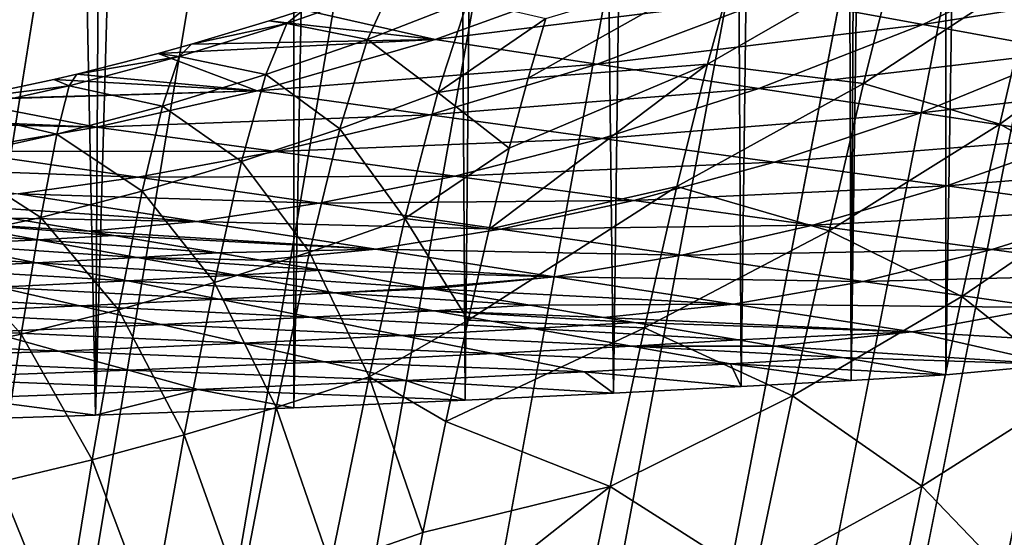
# Model space of a CAD drawing. Header units: metres. Extents: x -23 to 23, y -199 to 23.
# Tile 74 of 112: x 6.63 to 13.19, y -24.19 to -20.73. Entities that reach past the tile are written whole.
import ezdxf

# ---------------------------------------------------------------- set-up
doc = ezdxf.new("R2010")
doc.units = ezdxf.units.M
doc.layers.add('solid_509541_180_SW0001', color=7, linetype='CONTINUOUS')

msp = doc.modelspace()

# ---------------------------------------------------------------- linework, layer by layer
at = {"layer": 'solid_509541_180_SW0001'}
for points in [[(6.185951, 23.403366), (7.135674, -23.372118), (5.609097, -23.420244)], [(7.414093, 23.362188), (7.135674, -23.372118), (6.185951, 23.403366)], [(8.44529, 23.322346), (7.135674, -23.372118), (7.414093, 23.362188)], [(8.44529, 23.322346), (8.457291, -23.321888), (7.135674, -23.372118)], [(9.312741, 23.285231), (8.457291, -23.321888), (8.44529, 23.322346)], [(9.312741, 23.285231), (9.600192, -23.272251), (8.457291, -23.321888)], [(10.043469, 23.25148), (9.600192, -23.272251), (9.312741, 23.285231)], [(10.043469, 23.25148), (10.587833, -23.22488), (9.600192, -23.272251)], [(11.183565, 23.194319), (10.587833, -23.22488), (10.043469, 23.25148)], [(11.183565, 23.194319), (11.440102, -23.180693), (10.587833, -23.22488)], [(12.013105, 23.149172), (11.440102, -23.180693), (11.183565, 23.194319)], [(12.013105, 23.149172), (12.174525, -23.139997), (11.440102, -23.180693)], [(12.409691, 23.126352), (12.174525, -23.139997), (12.013105, 23.149172)], [(12.409691, 23.126352), (12.80594, 23.102457), (12.174525, -23.139997)], [(12.80594, 23.102457), (12.805935, -23.102457), (12.174525, -23.139997)], [(13.54204, 23.032576), (12.805935, -23.102457), (12.80594, 23.102457)], [(13.54204, 23.032576), (13.541714, -23.032616), (12.805935, -23.102457)], [(19.316486, -4.761213, 243), (18.993776, -5.918785, 243), (-20.209421, -189, 243)], [(19.316486, -4.761213, 243), (-20.209421, -189, 243), (20.209421, -189, 243)], [(18.993776, -5.918785, 243), (18.601791, -7.054702, 243), (-20.209421, -189, 243)], [(18.601791, -7.054702, 243), (18.141941, -8.164902, 243), (-20.209421, -189, 243)], [(18.141941, -8.164902, 243), (17.615858, -9.2454, 243), (-20.209421, -189, 243)], [(17.615858, -9.2454, 243), (17.025412, -10.292294, 243), (-20.209421, -189, 243)], [(17.025412, -10.292294, 243), (16.372877, -11.301532, 243), (-20.209421, -189, 243)], [(16.372877, -11.301532, 243), (15.660671, -12.269428, 243), (-20.209421, -189, 243)], [(15.660671, -12.269428, 243), (14.891361, -13.19253, 243), (-20.209421, -189, 243)], [(14.891361, -13.19253, 243), (14.067702, -14.067531, 243), (-20.209421, -189, 243)], [(14.067702, -14.067531, 243), (13.192632, -14.891286, 243), (-20.209421, -189, 243)], [(13.192632, -14.891286, 243), (12.269317, -15.660772, 243), (-20.209421, -189, 243)], [(12.269317, -15.660772, 243), (11.301332, -16.373013, 243), (-20.209421, -189, 243)], [(11.301332, -16.373013, 243), (10.292202, -17.025454, 243), (-20.209421, -189, 243)], [(10.292202, -17.025454, 243), (9.245549, -17.61577, 243), (-20.209421, -189, 243)], [(9.245549, -17.61577, 243), (8.165118, -18.141846, 243), (-20.209421, -189, 243)], [(8.165118, -18.141846, 243), (7.054771, -18.601778, 243), (-20.209421, -189, 243)], [(7.054771, -18.601778, 243), (5.918605, -18.993841, 243), (-20.209421, -189, 243)], [(11.663239, -20.582565, 144.381027), (12.651267, -20.763714, 120.313515), (13.767625, -20.231113, 120.313515)], [(13.767625, -20.231113, 120.313515), (12.651267, -20.763714, 120.313515), (14.649197, -20.446936, 96.246002)], [(10.019606, -21.12125, 202.071182), (11.404193, -20.344513, 202.646973), (11.215045, -21.028826, 204.808456)], [(10.019606, -21.12125, 202.071182), (10.138678, -20.723055, 200.521179), (11.404193, -20.344513, 202.646973)], [(11.215045, -21.028826, 204.808456), (12.468413, -20.305088, 205.903656), (12.254995, -21.15826, 207.983963)], [(11.215045, -21.028826, 204.808456), (11.404193, -20.344513, 202.646973), (12.468413, -20.305088, 205.903656)], [(12.254995, -21.15826, 207.983963), (12.468413, -20.305088, 205.903656), (13.402201, -20.404375, 209.14827)], [(8.522163, -20.666752, 191.250565), (9.400606, -20.86521, 168.448547), (10.675209, -20.401419, 168.448547)], [(10.675209, -20.401419, 168.448547), (9.400606, -20.86521, 168.448547), (11.663239, -20.582565, 144.381027)], [(12.254995, -21.15826, 207.983963), (13.402201, -20.404375, 209.14827), (13.165243, -21.429335, 211.129196)], [(13.165243, -21.429335, 211.129196), (13.402201, -20.404375, 209.14827), (14.209727, -20.670624, 212.347031)], [(12.651267, -20.763714, 120.313515), (13.639296, -20.94486, 96.246002), (14.649197, -20.446936, 96.246002)], [(8.409988, -20.756956, 194.311722), (8.522163, -20.666752, 191.250565), (9.11105, -20.509914, 194.683823)], [(8.409988, -20.756956, 194.311722), (9.11105, -20.509914, 194.683823), (8.948526, -20.863865, 197.679031)], [(8.948526, -20.863865, 197.679031), (9.11105, -20.509914, 194.683823), (9.618135, -20.604897, 198.084198)], [(8.948526, -20.863865, 197.679031), (9.618135, -20.604897, 198.084198), (9.417994, -21.217024, 200.992737)], [(9.400606, -20.86521, 168.448547), (10.479812, -21.028233, 144.381027), (11.663239, -20.582565, 144.381027)], [(9.417994, -21.217024, 200.992737), (9.618135, -20.604897, 198.084198), (10.138678, -20.723055, 200.521179)], [(11.663239, -20.582565, 144.381027), (10.479812, -21.028233, 144.381027), (12.651267, -20.763714, 120.313515)], [(8.522163, -20.666752, 191.250565), (8.293229, -20.740767, 191.144424), (9.400606, -20.86521, 168.448547)], [(8.409988, -20.756956, 194.311722), (8.293229, -20.740767, 191.144424), (8.522163, -20.666752, 191.250565)], [(13.165243, -21.429335, 211.129196), (14.209727, -20.670624, 212.347031), (13.950879, -21.870148, 214.20816)], [(8.293229, -20.740767, 191.144424), (7.774577, -20.89612, 190.916748), (9.400606, -20.86521, 168.448547)], [(8.409988, -20.756956, 194.311722), (7.774577, -20.89612, 190.916748), (8.293229, -20.740767, 191.144424)], [(9.417994, -21.217024, 200.992737), (10.138678, -20.723055, 200.521179), (10.019606, -21.12125, 202.071182)], [(7.692937, -20.978594, 193.965378), (7.774577, -20.89612, 190.916748), (8.409988, -20.756956, 194.311722)], [(7.692937, -20.978594, 193.965378), (8.409988, -20.756956, 194.311722), (8.270282, -21.09798, 197.298172)], [(8.270282, -21.09798, 197.298172), (8.409988, -20.756956, 194.311722), (8.948526, -20.863865, 197.679031)], [(10.479812, -21.028233, 144.381027), (11.559017, -21.191256, 120.313515), (12.651267, -20.763714, 120.313515)], [(12.651267, -20.763714, 120.313515), (11.559017, -21.191256, 120.313515), (13.639296, -20.94486, 96.246002)], [(7.553774, -20.957209, 190.825089), (8.213957, -21.207584, 168.448547), (9.400606, -20.86521, 168.448547)], [(7.774577, -20.89612, 190.916748), (7.553774, -20.957209, 190.825089), (9.400606, -20.86521, 168.448547)], [(9.400606, -20.86521, 168.448547), (8.213957, -21.207584, 168.448547), (10.479812, -21.028233, 144.381027)], [(8.270282, -21.09798, 197.298172), (8.948526, -20.863865, 197.679031), (8.765056, -21.459921, 200.582657)], [(8.765056, -21.459921, 200.582657), (8.948526, -20.863865, 197.679031), (9.417994, -21.217024, 200.992737)], [(7.692937, -20.978594, 193.965378), (7.553774, -20.957209, 190.825089), (7.774577, -20.89612, 190.916748)], [(6.958914, -21.173979, 193.646439), (7.010123, -21.095423, 190.612457), (7.692937, -20.978594, 193.965378)], [(6.958914, -21.173979, 193.646439), (7.692937, -20.978594, 193.965378), (7.580696, -21.309021, 196.942841)], [(7.553774, -20.957209, 190.825089), (7.010123, -21.095423, 190.612457), (8.213957, -21.207584, 168.448547)], [(7.692937, -20.978594, 193.965378), (7.010123, -21.095423, 190.612457), (7.553774, -20.957209, 190.825089)], [(7.580696, -21.309021, 196.942841), (7.692937, -20.978594, 193.965378), (8.270282, -21.09798, 197.298172)], [(11.559017, -21.191256, 120.313515), (12.638223, -21.354279, 96.246002), (13.639296, -20.94486, 96.246002)], [(13.639296, -20.94486, 96.246002), (12.638223, -21.354279, 96.246002), (14.627324, -21.126009, 72.17849)], [(8.213957, -21.207584, 168.448547), (9.363358, -21.365982, 144.381027), (10.479812, -21.028233, 144.381027)], [(10.479812, -21.028233, 144.381027), (9.363358, -21.365982, 144.381027), (11.559017, -21.191256, 120.313515)], [(9.759966, -22.12973, 205.103088), (11.215045, -21.028826, 204.808456), (11.011821, -21.846169, 206.891403)], [(9.759966, -22.12973, 205.103088), (9.893402, -21.59033, 203.59877), (11.215045, -21.028826, 204.808456)], [(9.893402, -21.59033, 203.59877), (10.019606, -21.12125, 202.071182), (11.215045, -21.028826, 204.808456)], [(11.011821, -21.846169, 206.891403), (11.215045, -21.028826, 204.808456), (12.254995, -21.15826, 207.983963)], [(6.856723, -21.131441, 190.555756), (6.230717, -21.265827, 190.338989), (8.213957, -21.207584, 168.448547)], [(6.958914, -21.173979, 193.646439), (6.230717, -21.265827, 190.338989), (6.856723, -21.131441, 190.555756)], [(7.010123, -21.095423, 190.612457), (6.856723, -21.131441, 190.555756), (8.213957, -21.207584, 168.448547)], [(6.958914, -21.173979, 193.646439), (6.856723, -21.131441, 190.555756), (7.010123, -21.095423, 190.612457)], [(7.580696, -21.309021, 196.942841), (8.270282, -21.09798, 197.298172), (8.109058, -21.678619, 200.197205)], [(8.109058, -21.678619, 200.197205), (8.270282, -21.09798, 197.298172), (8.765056, -21.459921, 200.582657)], [(9.417994, -21.217024, 200.992737), (10.019606, -21.12125, 202.071182), (9.893402, -21.59033, 203.59877)], [(12.638223, -21.354279, 96.246002), (13.717428, -21.517302, 72.17849), (14.627324, -21.126009, 72.17849)], [(6.207005, -21.341492, 193.3564), (6.230717, -21.265827, 190.338989), (6.958914, -21.173979, 193.646439)], [(6.207005, -21.341492, 193.3564), (6.958914, -21.173979, 193.646439), (6.876636, -21.496485, 196.614426)], [(6.876636, -21.496485, 196.614426), (6.958914, -21.173979, 193.646439), (7.580696, -21.309021, 196.942841)], [(9.363358, -21.365982, 144.381027), (10.51276, -21.52438, 120.313515), (11.559017, -21.191256, 120.313515)], [(11.559017, -21.191256, 120.313515), (10.51276, -21.52438, 120.313515), (12.638223, -21.354279, 96.246002)], [(11.011821, -21.846169, 206.891403), (12.254995, -21.15826, 207.983963), (12.026334, -22.140245, 209.973953)], [(12.026334, -22.140245, 209.973953), (12.254995, -21.15826, 207.983963), (13.165243, -21.429335, 211.129196)], [(6.209002, -21.27014, 190.331879), (5.595481, -21.382557, 190.142395), (7.142649, -21.448755, 168.448547)], [(6.209002, -21.27014, 190.331879), (7.142649, -21.448755, 168.448547), (8.213957, -21.207584, 168.448547)], [(6.230717, -21.265827, 190.338989), (6.209002, -21.27014, 190.331879), (8.213957, -21.207584, 168.448547)], [(8.213957, -21.207584, 168.448547), (7.142649, -21.448755, 168.448547), (9.363358, -21.365982, 144.381027)], [(8.765056, -21.459921, 200.582657), (9.417994, -21.217024, 200.992737), (9.197844, -22.059156, 203.792511)], [(9.197844, -22.059156, 203.792511), (9.417994, -21.217024, 200.992737), (9.893402, -21.59033, 203.59877)], [(6.876636, -21.496485, 196.614426), (7.580696, -21.309021, 196.942841), (7.445712, -21.876419, 199.837311)], [(7.445712, -21.876419, 199.837311), (7.580696, -21.309021, 196.942841), (8.109058, -21.678619, 200.197205)], [(5.595481, -21.382557, 190.142395), (5.429937, -21.409719, 190.094925), (7.142649, -21.448755, 168.448547)], [(6.154942, -21.656761, 196.314209), (6.207005, -21.341492, 193.3564), (6.876636, -21.496485, 196.614426)], [(7.142649, -21.448755, 168.448547), (8.336508, -21.612206, 144.381027), (9.363358, -21.365982, 144.381027)], [(9.363358, -21.365982, 144.381027), (8.336508, -21.612206, 144.381027), (10.51276, -21.52438, 120.313515)], [(10.51276, -21.52438, 120.313515), (11.662162, -21.682777, 96.246002), (12.638223, -21.354279, 96.246002)], [(12.638223, -21.354279, 96.246002), (11.662162, -21.682777, 96.246002), (13.717428, -21.517302, 72.17849)], [(5.429937, -21.409719, 190.094925), (6.208157, -21.609673, 168.448547), (7.142649, -21.448755, 168.448547)], [(7.142649, -21.448755, 168.448547), (6.208157, -21.609673, 168.448547), (8.336508, -21.612206, 144.381027)], [(8.109058, -21.678619, 200.197205), (8.765056, -21.459921, 200.582657), (8.561875, -22.283873, 203.381836)], [(8.561875, -22.283873, 203.381836), (8.765056, -21.459921, 200.582657), (9.197844, -22.059156, 203.792511)], [(12.026334, -22.140245, 209.973953), (13.165243, -21.429335, 211.129196), (12.912399, -22.578968, 213.006897)], [(12.912399, -22.578968, 213.006897), (13.165243, -21.429335, 211.129196), (13.950879, -21.870148, 214.20816)], [(6.154942, -21.656761, 196.314209), (6.876636, -21.496485, 196.614426), (6.77003, -22.053106, 199.504044)], [(6.77003, -22.053106, 199.504044), (6.876636, -21.496485, 196.614426), (7.445712, -21.876419, 199.837311)], [(8.336508, -21.612206, 144.381027), (9.530366, -21.775656, 120.313515), (10.51276, -21.52438, 120.313515)], [(10.51276, -21.52438, 120.313515), (9.530366, -21.775656, 120.313515), (11.662162, -21.682777, 96.246002)], [(11.662162, -21.682777, 96.246002), (12.811563, -21.841173, 72.17849), (13.717428, -21.517302, 72.17849)], [(13.717428, -21.517302, 72.17849), (12.811563, -21.841173, 72.17849), (14.796634, -21.680326, 48.110981)], [(9.197844, -22.059156, 203.792511), (9.893402, -21.59033, 203.59877), (9.759966, -22.12973, 205.103088)], [(6.208157, -21.609673, 168.448547), (5.426305, -21.709255, 168.448547), (7.417116, -21.783422, 144.381027)], [(6.076934, -22.203512, 199.198532), (6.154942, -21.656761, 196.314209), (6.77003, -22.053106, 199.504044)], [(6.208157, -21.609673, 168.448547), (7.417116, -21.783422, 144.381027), (8.336508, -21.612206, 144.381027)], [(8.336508, -21.612206, 144.381027), (7.417116, -21.783422, 144.381027), (9.530366, -21.775656, 120.313515)], [(5.426305, -21.709255, 168.448547), (6.618662, -21.893757, 144.381027), (7.417116, -21.783422, 144.381027)], [(7.445712, -21.876419, 199.837311), (8.109058, -21.678619, 200.197205), (7.927578, -22.485327, 202.996277)], [(7.927578, -22.485327, 202.996277), (8.109058, -21.678619, 200.197205), (8.561875, -22.283873, 203.381836)], [(9.530366, -21.775656, 120.313515), (10.724224, -21.939106, 96.246002), (11.662162, -21.682777, 96.246002)], [(11.662162, -21.682777, 96.246002), (10.724224, -21.939106, 96.246002), (12.811563, -21.841173, 72.17849)], [(12.811563, -21.841173, 72.17849), (13.960965, -21.999571, 48.110981), (14.796634, -21.680326, 48.110981)], [(7.417116, -21.783422, 144.381027), (6.618662, -21.893757, 144.381027), (8.626075, -21.957172, 120.313515)], [(7.417116, -21.783422, 144.381027), (8.626075, -21.957172, 120.313515), (9.530366, -21.775656, 120.313515)], [(9.530366, -21.775656, 120.313515), (8.626075, -21.957172, 120.313515), (10.724224, -21.939106, 96.246002)], [(9.619314, -22.738527, 206.581741), (11.011821, -21.846169, 206.891403), (10.795223, -22.788317, 208.890533)], [(9.619314, -22.738527, 206.581741), (9.759966, -22.12973, 205.103088), (11.011821, -21.846169, 206.891403)], [(10.724224, -21.939106, 96.246002), (11.918082, -22.102556, 72.17849), (12.811563, -21.841173, 72.17849)], [(10.795223, -22.788317, 208.890533), (11.011821, -21.846169, 206.891403), (12.026334, -22.140245, 209.973953)], [(12.811563, -21.841173, 72.17849), (11.918082, -22.102556, 72.17849), (13.960965, -21.999571, 48.110981)], [(6.618662, -21.893757, 144.381027), (5.949899, -21.952869, 144.381027), (7.81102, -22.07826, 120.313515)], [(6.618662, -21.893757, 144.381027), (7.81102, -22.07826, 120.313515), (8.626075, -21.957172, 120.313515)], [(6.77003, -22.053106, 199.504044), (7.445712, -21.876419, 199.837311), (7.289312, -22.667976, 202.636429)], [(7.289312, -22.667976, 202.636429), (7.445712, -21.876419, 199.837311), (7.927578, -22.485327, 202.996277)], [(12.912399, -22.578968, 213.006897), (13.950879, -21.870148, 214.20816), (13.67632, -23.189631, 215.951797)], [(7.81102, -22.07826, 120.313515), (5.949899, -21.952869, 144.381027), (6.563809, -22.055807, 131.452744)], [(8.626075, -21.957172, 120.313515), (7.81102, -22.07826, 120.313515), (9.835033, -22.13092, 96.246002)], [(8.626075, -21.957172, 120.313515), (9.835033, -22.13092, 96.246002), (10.724224, -21.939106, 96.246002)], [(10.724224, -21.939106, 96.246002), (9.835033, -22.13092, 96.246002), (11.918082, -22.102556, 72.17849)], [(6.076934, -22.203512, 199.198532), (6.77003, -22.053106, 199.504044), (6.64052, -22.831835, 202.30304)], [(7.092763, -22.144499, 120.313515), (6.563809, -22.055807, 131.452744), (6.094162, -22.082268, 131.452744)], [(7.81102, -22.07826, 120.313515), (6.563809, -22.055807, 131.452744), (7.092763, -22.144499, 120.313515)], [(6.64052, -22.831835, 202.30304), (6.77003, -22.053106, 199.504044), (7.289312, -22.667976, 202.636429)], [(11.918082, -22.102556, 72.17849), (13.11194, -22.266006, 48.110981), (13.960965, -21.999571, 48.110981)], [(13.960965, -21.999571, 48.110981), (13.11194, -22.266006, 48.110981), (15.110367, -22.157969, 24.043468)], [(6.094162, -22.082268, 131.452744), (5.522641, -22.111839, 131.452744), (6.753427, -22.200739, 116.845261)], [(5.522641, -22.111839, 131.452744), (6.131623, -22.233177, 116.845261), (6.753427, -22.200739, 116.845261)], [(6.094162, -22.082268, 131.452744), (6.753427, -22.200739, 116.845261), (7.257456, -22.172113, 116.845261)], [(7.092763, -22.144499, 120.313515), (6.094162, -22.082268, 131.452744), (7.257456, -22.172113, 116.845261)], [(7.81102, -22.07826, 120.313515), (7.092763, -22.144499, 120.313515), (9.003378, -22.262762, 96.246002)], [(7.81102, -22.07826, 120.313515), (9.003378, -22.262762, 96.246002), (9.835033, -22.13092, 96.246002)], [(8.561875, -22.283873, 203.381836), (9.197844, -22.059156, 203.792511), (8.958894, -23.115026, 206.47229)], [(8.958894, -23.115026, 206.47229), (9.197844, -22.059156, 203.792511), (9.619314, -22.738527, 206.581741)], [(9.197844, -22.059156, 203.792511), (9.759966, -22.12973, 205.103088), (9.619314, -22.738527, 206.581741)], [(9.835033, -22.13092, 96.246002), (11.043993, -22.30467, 72.17849), (11.918082, -22.102556, 72.17849)], [(11.918082, -22.102556, 72.17849), (11.043993, -22.30467, 72.17849), (13.11194, -22.266006, 48.110981)], [(7.257456, -22.172113, 116.845261), (6.753427, -22.200739, 116.845261), (7.951103, -22.288422, 102.237778)], [(9.003378, -22.262762, 96.246002), (7.092763, -22.144499, 120.313515), (7.257456, -22.172113, 116.845261)], [(9.003378, -22.262762, 96.246002), (7.257456, -22.172113, 116.845261), (7.951103, -22.288422, 102.237778)], [(9.835033, -22.13092, 96.246002), (9.003378, -22.262762, 96.246002), (11.043993, -22.30467, 72.17849)], [(10.795223, -22.788317, 208.890533), (12.026334, -22.140245, 209.973953), (11.783288, -23.243055, 211.868118)], [(11.783288, -23.243055, 211.868118), (12.026334, -22.140245, 209.973953), (12.912399, -22.578968, 213.006897)], [(13.11194, -22.266006, 48.110981), (14.305799, -22.429457, 24.043468), (15.110367, -22.157969, 24.043468)], [(6.131623, -22.233177, 116.845261), (5.398818, -22.267908, 116.845261), (6.740604, -22.354513, 102.237778)], [(5.974515, -22.970575, 201.99707), (6.076934, -22.203512, 199.198532), (6.64052, -22.831835, 202.30304)], [(6.753427, -22.200739, 116.845261), (6.131623, -22.233177, 116.845261), (7.412691, -22.31921, 102.237778)], [(6.131623, -22.233177, 116.845261), (6.740604, -22.354513, 102.237778), (7.412691, -22.31921, 102.237778)], [(6.753427, -22.200739, 116.845261), (7.412691, -22.31921, 102.237778), (7.951103, -22.288422, 102.237778)], [(5.398818, -22.267908, 116.845261), (5.942531, -22.392609, 102.237778), (6.740604, -22.354513, 102.237778)], [(7.412691, -22.31921, 102.237778), (6.740604, -22.354513, 102.237778), (8.071955, -22.437681, 87.630295)], [(8.235627, -22.336128, 96.246002), (7.951103, -22.288422, 102.237778), (7.412691, -22.31921, 102.237778)], [(7.412691, -22.31921, 102.237778), (8.071955, -22.437681, 87.630295), (8.644751, -22.404728, 87.630295)], [(8.235627, -22.336128, 96.246002), (7.412691, -22.31921, 102.237778), (8.644751, -22.404728, 87.630295)], [(7.927578, -22.485327, 202.996277), (8.561875, -22.283873, 203.381836), (8.340155, -23.320185, 206.065674)], [(9.003378, -22.262762, 96.246002), (7.951103, -22.288422, 102.237778), (8.235627, -22.336128, 96.246002)], [(9.003378, -22.262762, 96.246002), (8.235627, -22.336128, 96.246002), (10.195735, -22.447266, 72.17849)], [(8.340155, -23.320185, 206.065674), (8.561875, -22.283873, 203.381836), (8.958894, -23.115026, 206.47229)], [(9.003378, -22.262762, 96.246002), (10.195735, -22.447266, 72.17849), (11.043993, -22.30467, 72.17849)], [(11.043993, -22.30467, 72.17849), (10.195735, -22.447266, 72.17849), (12.252952, -22.47842, 48.110981)], [(11.043993, -22.30467, 72.17849), (12.252952, -22.47842, 48.110981), (13.11194, -22.266006, 48.110981)], [(13.11194, -22.266006, 48.110981), (12.252952, -22.47842, 48.110981), (14.305799, -22.429457, 24.043468)], [(6.740604, -22.354513, 102.237778), (5.942531, -22.392609, 102.237778), (7.349586, -22.475849, 87.630295)], [(6.740604, -22.354513, 102.237778), (7.349586, -22.475849, 87.630295), (8.071955, -22.437681, 87.630295)], [(10.195735, -22.447266, 72.17849), (8.235627, -22.336128, 96.246002), (8.644751, -22.404728, 87.630295)], [(5.942531, -22.392609, 102.237778), (6.486244, -22.517311, 87.630295), (7.349586, -22.475849, 87.630295)], [(8.071955, -22.437681, 87.630295), (7.349586, -22.475849, 87.630295), (8.731219, -22.556154, 73.022812)], [(8.644751, -22.404728, 87.630295), (8.071955, -22.437681, 87.630295), (9.338397, -22.521036, 73.022812)], [(8.071955, -22.437681, 87.630295), (8.731219, -22.556154, 73.022812), (9.338397, -22.521036, 73.022812)], [(10.195735, -22.447266, 72.17849), (8.644751, -22.404728, 87.630295), (9.338397, -22.521036, 73.022812)], [(10.195735, -22.447266, 72.17849), (9.338397, -22.521036, 73.022812), (9.37849, -22.52776, 72.17849)], [(10.195735, -22.447266, 72.17849), (9.37849, -22.52776, 72.17849), (11.388093, -22.631769, 48.110981)], [(10.195735, -22.447266, 72.17849), (11.388093, -22.631769, 48.110981), (12.252952, -22.47842, 48.110981)], [(12.252952, -22.47842, 48.110981), (13.46191, -22.652168, 24.043468), (14.305799, -22.429457, 24.043468)], [(6.486244, -22.517311, 87.630295), (5.49539, -22.559311, 87.630295), (7.029957, -22.642014, 73.022812)], [(7.349586, -22.475849, 87.630295), (6.486244, -22.517311, 87.630295), (7.958568, -22.597185, 73.022812)], [(6.486244, -22.517311, 87.630295), (7.029957, -22.642014, 73.022812), (7.958568, -22.597185, 73.022812)], [(7.289312, -22.667976, 202.636429), (7.927578, -22.485327, 202.996277), (7.727029, -23.503325, 205.684692)], [(7.349586, -22.475849, 87.630295), (7.958568, -22.597185, 73.022812), (8.731219, -22.556154, 73.022812)], [(7.727029, -23.503325, 205.684692), (7.927578, -22.485327, 202.996277), (8.340155, -23.320185, 206.065674)], [(12.252952, -22.47842, 48.110981), (11.388093, -22.631769, 48.110981), (13.46191, -22.652168, 24.043468)], [(5.49539, -22.559311, 87.630295), (5.96028, -22.687592, 73.022812), (7.029957, -22.642014, 73.022812)], [(8.731219, -22.556154, 73.022812), (7.958568, -22.597185, 73.022812), (9.390484, -22.674625, 58.415333)], [(9.37849, -22.52776, 72.17849), (9.338397, -22.521036, 73.022812), (8.731219, -22.556154, 73.022812)], [(9.37849, -22.52776, 72.17849), (8.731219, -22.556154, 73.022812), (10.032044, -22.637344, 58.415333)], [(8.731219, -22.556154, 73.022812), (9.390484, -22.674625, 58.415333), (10.032044, -22.637344, 58.415333)], [(11.388093, -22.631769, 48.110981), (9.37849, -22.52776, 72.17849), (10.032044, -22.637344, 58.415333)], [(11.783288, -23.243055, 211.868118), (12.912399, -22.578968, 213.006897), (12.644893, -23.845175, 214.775589)], [(12.644893, -23.845175, 214.775589), (12.912399, -22.578968, 213.006897), (13.67632, -23.189631, 215.951797)], [(7.029957, -22.642014, 73.022812), (5.96028, -22.687592, 73.022812), (7.57367, -22.766716, 58.415333)], [(7.958568, -22.597185, 73.022812), (7.029957, -22.642014, 73.022812), (8.56755, -22.718521, 58.415333)], [(7.029957, -22.642014, 73.022812), (7.57367, -22.766716, 58.415333), (8.56755, -22.718521, 58.415333)], [(7.958568, -22.597185, 73.022812), (8.56755, -22.718521, 58.415333), (9.390484, -22.674625, 58.415333)], [(10.521355, -22.719389, 48.110981), (10.032044, -22.637344, 58.415333), (9.390484, -22.674625, 58.415333)], [(11.388093, -22.631769, 48.110981), (10.032044, -22.637344, 58.415333), (10.521355, -22.719389, 48.110981)], [(11.388093, -22.631769, 48.110981), (10.521355, -22.719389, 48.110981), (12.58045, -22.816271, 24.043468)], [(11.388093, -22.631769, 48.110981), (12.58045, -22.816271, 24.043468), (13.46191, -22.652168, 24.043468)], [(5.96028, -22.687592, 73.022812), (6.42517, -22.815874, 58.415333), (7.57367, -22.766716, 58.415333)], [(6.64052, -22.831835, 202.30304), (7.289312, -22.667976, 202.636429), (7.112747, -23.669722, 205.329559)], [(7.112747, -23.669722, 205.329559), (7.289312, -22.667976, 202.636429), (7.727029, -23.503325, 205.684692)], [(9.390484, -22.674625, 58.415333), (8.56755, -22.718521, 58.415333), (10.049748, -22.793097, 43.80785)], [(9.390484, -22.674625, 58.415333), (10.049748, -22.793097, 43.80785), (10.725692, -22.753651, 43.80785)], [(10.521355, -22.719389, 48.110981), (9.390484, -22.674625, 58.415333), (10.725692, -22.753651, 43.80785)], [(13.46191, -22.652168, 24.043468), (12.58045, -22.816271, 24.043468), (14.257933, -22.915773)], [(7.57367, -22.766716, 58.415333), (6.42517, -22.815874, 58.415333), (8.117384, -22.891418, 43.80785)], [(8.56755, -22.718521, 58.415333), (7.57367, -22.766716, 58.415333), (9.176531, -22.839859, 43.80785)], [(7.57367, -22.766716, 58.415333), (8.117384, -22.891418, 43.80785), (9.176531, -22.839859, 43.80785)], [(8.56755, -22.718521, 58.415333), (9.176531, -22.839859, 43.80785), (10.049748, -22.793097, 43.80785)], [(8.958894, -23.115026, 206.47229), (9.619314, -22.738527, 206.581741), (9.471756, -23.414549, 208.029419)], [(9.471756, -23.414549, 208.029419), (9.619314, -22.738527, 206.581741), (10.795223, -22.788317, 208.890533)], [(10.725692, -22.753651, 43.80785), (10.049748, -22.793097, 43.80785), (11.419339, -22.869959, 29.200369)], [(12.58045, -22.816271, 24.043468), (10.521355, -22.719389, 48.110981), (10.725692, -22.753651, 43.80785)], [(12.58045, -22.816271, 24.043468), (10.725692, -22.753651, 43.80785), (11.419339, -22.869959, 29.200369)], [(6.42517, -22.815874, 58.415333), (5.14336, -22.862097, 58.415333), (6.89006, -22.944157, 43.80785)], [(5.974515, -22.970575, 201.99707), (6.64052, -22.831835, 202.30304), (6.489452, -23.819569, 205.000732)], [(6.42517, -22.815874, 58.415333), (6.89006, -22.944157, 43.80785), (8.117384, -22.891418, 43.80785)], [(6.489452, -23.819569, 205.000732), (6.64052, -22.831835, 202.30304), (7.112747, -23.669722, 205.329559)], [(9.176531, -22.839859, 43.80785), (8.117384, -22.891418, 43.80785), (9.785513, -22.961195, 29.200369)], [(10.049748, -22.793097, 43.80785), (9.176531, -22.839859, 43.80785), (10.709012, -22.911568, 29.200369)], [(9.176531, -22.839859, 43.80785), (9.785513, -22.961195, 29.200369), (10.709012, -22.911568, 29.200369)], [(9.471756, -23.414549, 208.029419), (10.795223, -22.788317, 208.890533), (10.565948, -23.84811, 210.800995)], [(10.049748, -22.793097, 43.80785), (10.709012, -22.911568, 29.200369), (11.419339, -22.869959, 29.200369)], [(10.565948, -23.84811, 210.800995), (10.795223, -22.788317, 208.890533), (11.783288, -23.243055, 211.868118)], [(12.58045, -22.816271, 24.043468), (11.419339, -22.869959, 29.200369), (11.664218, -22.911018, 24.043468)], [(12.58045, -22.816271, 24.043468), (11.664218, -22.911018, 24.043468), (13.541714, -23.032616)], [(12.58045, -22.816271, 24.043468), (13.541714, -23.032616), (14.257933, -22.915773)], [(5.14336, -22.862097, 58.415333), (5.517741, -22.993835, 43.80785), (6.89006, -22.944157, 43.80785)], [(8.117384, -22.891418, 43.80785), (6.89006, -22.944157, 43.80785), (8.661097, -23.016121, 29.200369)], [(8.117384, -22.891418, 43.80785), (8.661097, -23.016121, 29.200369), (9.785513, -22.961195, 29.200369)], [(10.709012, -22.911568, 29.200369), (9.785513, -22.961195, 29.200369), (11.368277, -23.030039, 14.592888)], [(11.664218, -22.911018, 24.043468), (11.419339, -22.869959, 29.200369), (10.709012, -22.911568, 29.200369)], [(11.664218, -22.911018, 24.043468), (10.709012, -22.911568, 29.200369), (12.112986, -22.986267, 14.592888)], [(10.709012, -22.911568, 29.200369), (11.368277, -23.030039, 14.592888), (12.112986, -22.986267, 14.592888)], [(13.541714, -23.032616), (11.664218, -22.911018, 24.043468), (12.112986, -22.986267, 14.592888)], [(6.89006, -22.944157, 43.80785), (5.517741, -22.993835, 43.80785), (7.35495, -23.072439, 29.200369)], [(6.89006, -22.944157, 43.80785), (7.35495, -23.072439, 29.200369), (8.661097, -23.016121, 29.200369)], [(9.785513, -22.961195, 29.200369), (8.661097, -23.016121, 29.200369), (10.394494, -23.082531, 14.592888)], [(9.785513, -22.961195, 29.200369), (10.394494, -23.082531, 14.592888), (11.368277, -23.030039, 14.592888)], [(5.517741, -22.993835, 43.80785), (5.892122, -23.125576, 29.200369), (7.35495, -23.072439, 29.200369)], [(8.661097, -23.016121, 29.200369), (7.35495, -23.072439, 29.200369), (9.20481, -23.140823, 14.592888)], [(8.661097, -23.016121, 29.200369), (9.20481, -23.140823, 14.592888), (10.394494, -23.082531, 14.592888)], [(11.368277, -23.030039, 14.592888), (10.394494, -23.082531, 14.592888), (11.440102, -23.180693)], [(12.112986, -22.986267, 14.592888), (11.368277, -23.030039, 14.592888), (12.805935, -23.102457)], [(11.368277, -23.030039, 14.592888), (12.174525, -23.139997), (12.805935, -23.102457)], [(11.368277, -23.030039, 14.592888), (11.440102, -23.180693), (12.174525, -23.139997)], [(13.541714, -23.032616), (12.112986, -22.986267, 14.592888), (12.805935, -23.102457)], [(7.35495, -23.072439, 29.200369), (5.892122, -23.125576, 29.200369), (7.81984, -23.200722, 14.592888)], [(7.35495, -23.072439, 29.200369), (7.81984, -23.200722, 14.592888), (9.20481, -23.140823, 14.592888)], [(10.394494, -23.082531, 14.592888), (9.20481, -23.140823, 14.592888), (10.587833, -23.22488)], [(10.394494, -23.082531, 14.592888), (10.587833, -23.22488), (11.440102, -23.180693)], [(5.892122, -23.125576, 29.200369), (6.266502, -23.257317, 14.592888), (7.81984, -23.200722, 14.592888)], [(9.20481, -23.140823, 14.592888), (7.81984, -23.200722, 14.592888), (9.600192, -23.272251)], [(8.340155, -23.320185, 206.065674), (8.958894, -23.115026, 206.47229), (8.702261, -24.369808, 209.022202)], [(8.702261, -24.369808, 209.022202), (8.958894, -23.115026, 206.47229), (9.317641, -24.155453, 209.441147)], [(8.958894, -23.115026, 206.47229), (9.471756, -23.414549, 208.029419), (9.317641, -24.155453, 209.441147)], [(9.20481, -23.140823, 14.592888), (9.600192, -23.272251), (10.587833, -23.22488)], [(7.81984, -23.200722, 14.592888), (6.266502, -23.257317, 14.592888), (7.135674, -23.372118)], [(7.81984, -23.200722, 14.592888), (7.135674, -23.372118), (8.457291, -23.321888)], [(7.81984, -23.200722, 14.592888), (8.457291, -23.321888), (9.600192, -23.272251)], [(12.644893, -23.845175, 214.775589), (13.67632, -23.189631, 215.951797), (13.387985, -24.619322, 217.572083)], [(6.266502, -23.257317, 14.592888), (5.609097, -23.420244), (7.135674, -23.372118)], [(10.565948, -23.84811, 210.800995), (11.783288, -23.243055, 211.868118), (11.526898, -24.459558, 213.661407)], [(11.526898, -24.459558, 213.661407), (11.783288, -23.243055, 211.868118), (12.644893, -23.845175, 214.775589)], [(7.727029, -23.503325, 205.684692), (8.340155, -23.320185, 206.065674), (8.100965, -24.554741, 208.624542)], [(8.100965, -24.554741, 208.624542), (8.340155, -23.320185, 206.065674), (8.702261, -24.369808, 209.022202)], [(9.317641, -24.155453, 209.441147), (9.471756, -23.414549, 208.029419), (10.565948, -23.84811, 210.800995)], [(7.112747, -23.669722, 205.329559), (7.727029, -23.503325, 205.684692), (7.508494, -24.719196, 208.252899)], [(7.508494, -24.719196, 208.252899), (7.727029, -23.503325, 205.684692), (8.100965, -24.554741, 208.624542)], [(6.489452, -23.819569, 205.000732), (7.112747, -23.669722, 205.329559), (6.917162, -24.868975, 207.90715)], [(6.917162, -24.868975, 207.90715), (7.112747, -23.669722, 205.329559), (7.508494, -24.719196, 208.252899)], [(6.318078, -25.004396, 207.587463), (6.489452, -23.819569, 205.000732), (6.917162, -24.868975, 207.90715)], [(9.157268, -24.959435, 210.813492), (10.565948, -23.84811, 210.800995), (10.324856, -25.0193, 212.618179)], [(9.157268, -24.959435, 210.813492), (9.317641, -24.155453, 209.441147), (10.565948, -23.84811, 210.800995)], [(10.324856, -25.0193, 212.618179), (10.565948, -23.84811, 210.800995), (11.526898, -24.459558, 213.661407)], [(11.526898, -24.459558, 213.661407), (12.644893, -23.845175, 214.775589), (12.364484, -25.219442, 216.430069)], [(12.364484, -25.219442, 216.430069), (12.644893, -23.845175, 214.775589), (13.387985, -24.619322, 217.572083)], [(8.702261, -24.369808, 209.022202), (9.317641, -24.155453, 209.441147), (9.157268, -24.959435, 210.813492)]]:
    msp.add_3dface(points, dxfattribs=at)

doc.saveas('drawing.dxf')
